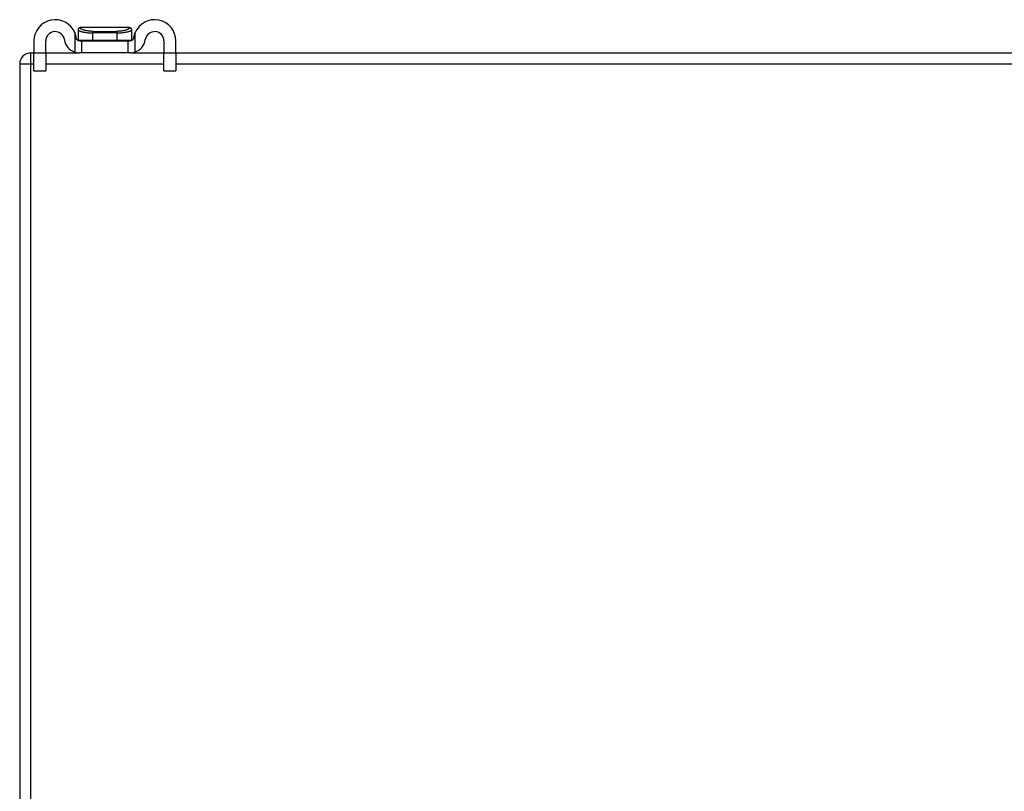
# Model space of a CAD drawing. Header units: inches. Extents: x 28 to 747, y 82 to 346.
# Tile 8 of 246: x 28.44 to 37.11, y 88.62 to 95.41. Entities that reach past the tile are written whole.
import ezdxf

# ---------------------------------------------------------------- set-up
doc = ezdxf.new("R2010")
doc.units = ezdxf.units.IN
doc.header["$MEASUREMENT"] = 0
doc.layers.add('Visible Edges(ANSI)', color=7, linetype='Continuous', lineweight=25)
doc.layers.add('Visible Tangent Edges(ANSI)', color=7, linetype='Continuous', lineweight=25)

msp = doc.modelspace()

# ---------------------------------------------------------------- linework, layer by layer
at = {"layer": 'Visible Edges(ANSI)'}
for p, q in [((28.9578, 95.3215), (28.9578, 95.3203)), ((28.9578, 95.3203), (28.9578, 95.2309)), ((29.4106, 95.3412), (28.9775, 95.3412)), ((29.4303, 95.3203), (29.4303, 95.3215)), ((29.4303, 95.2309), (29.4303, 95.3203)), ((28.5691, 95.2231), (28.5691, 95.1166)), ((28.6741, 95.1166), (28.6741, 95.2231)), ((28.9728, 95.2231), (28.9911, 95.2231)), ((28.9911, 95.1181), (28.9911, 95.2231)), ((28.9911, 95.2231), (29.3971, 95.2231)), ((29.3971, 95.2231), (29.4153, 95.2231)), ((29.3971, 95.2231), (29.3971, 95.1181)), ((29.7141, 95.2231), (29.7141, 95.1166)), ((29.8191, 95.1166), (29.8191, 95.2231)), ((28.5431, 95.1181), (28.5691, 95.1181)), ((28.5691, 94.9606), (28.5691, 95.1166)), ((28.6741, 95.1181), (28.9728, 95.1181)), ((28.6741, 95.1166), (28.6741, 94.9606)), ((28.9911, 95.1181), (28.9728, 95.1181)), ((29.3971, 95.1181), (28.9911, 95.1181)), ((29.4153, 95.1181), (29.3971, 95.1181)), ((29.4153, 95.1181), (29.7141, 95.1181)), ((29.7141, 94.9606), (29.7141, 95.1166)), ((29.8191, 95.1181), (100.3451, 95.1181)), ((29.8191, 95.1166), (29.8191, 94.9606)), ((28.4441, 95.0191), (28.4441, 83.2171)), ((28.5691, 94.9606), (28.6741, 94.9606)), ((29.7141, 94.9606), (29.8191, 94.9606))]:
    msp.add_line(p, q, dxfattribs=at)
at = {"layer": 'Visible Edges(ANSI)', "flags": 128}
for points in [[(28.9422, 95.2497), (28.9419, 95.2517), (28.9415, 95.2537), (28.9412, 95.2557), (28.9408, 95.2577), (28.9404, 95.2597), (28.94, 95.2617), (28.9396, 95.2637), (28.9391, 95.2657), (28.9387, 95.2676), (28.9382, 95.2696), (28.9377, 95.2716), (28.9371, 95.2736), (28.9366, 95.2755), (28.936, 95.2775), (28.9354, 95.2794), (28.9348, 95.2814), (28.9341, 95.2833), (28.9334, 95.2852), (28.9328, 95.2871), (28.9321, 95.289), (28.9313, 95.2909), (28.9306, 95.2928), (28.9298, 95.2947), (28.9291, 95.2965)], [(29.4591, 95.2965), (29.4583, 95.2947), (29.4575, 95.2928), (29.4568, 95.2909), (29.456, 95.289), (29.4553, 95.2871), (29.4547, 95.2852), (29.454, 95.2833), (29.4534, 95.2814), (29.4527, 95.2794), (29.4521, 95.2775), (29.4516, 95.2755), (29.451, 95.2736), (29.4505, 95.2716), (29.4499, 95.2696), (29.4494, 95.2676), (29.449, 95.2657), (29.4485, 95.2637), (29.4481, 95.2617), (29.4477, 95.2597), (29.4473, 95.2577), (29.4469, 95.2557), (29.4466, 95.2537), (29.4462, 95.2517), (29.4459, 95.2497)], [(28.9728, 95.2231), (28.9714, 95.2231), (28.9699, 95.2232), (28.9684, 95.2234), (28.9668, 95.2237), (28.9651, 95.224), (28.9635, 95.2245), (28.9618, 95.2251), (28.9602, 95.2258), (28.9586, 95.2265), (28.957, 95.2274), (28.9554, 95.2284), (28.9539, 95.2296), (28.9523, 95.2308), (28.9509, 95.2322), (28.9496, 95.2335), (28.9484, 95.235), (28.9472, 95.2366), (28.9462, 95.2383), (28.9452, 95.2401), (28.9443, 95.2419), (28.9436, 95.2438), (28.943, 95.2457), (28.9425, 95.2477), (28.9422, 95.2497)], [(29.4459, 95.2497), (29.4456, 95.2477), (29.4451, 95.2457), (29.4445, 95.2438), (29.4438, 95.2419), (29.4429, 95.2401), (29.4419, 95.2383), (29.4409, 95.2366), (29.4397, 95.235), (29.4385, 95.2335), (29.4372, 95.2322), (29.4358, 95.2308), (29.4343, 95.2296), (29.4327, 95.2284), (29.4311, 95.2274), (29.4295, 95.2265), (29.4279, 95.2258), (29.4263, 95.2251), (29.4246, 95.2245), (29.423, 95.224), (29.4213, 95.2237), (29.4197, 95.2234), (29.4182, 95.2232), (29.4167, 95.2231), (29.4153, 95.2231)], [(28.9291, 95.1253), (28.9309, 95.1247), (28.9329, 95.1241), (28.9348, 95.1235), (28.9367, 95.123), (28.9387, 95.1224), (28.9407, 95.1219), (28.9427, 95.1215), (28.9446, 95.121), (28.9466, 95.1206), (28.9486, 95.1202), (28.9505, 95.1199), (28.9525, 95.1196), (28.9544, 95.1193), (28.9562, 95.1191), (28.9581, 95.1189), (28.9599, 95.1187), (28.9617, 95.1185), (28.9634, 95.1184), (28.9651, 95.1183), (28.9668, 95.1182), (28.9684, 95.1181), (28.9699, 95.1181), (28.9714, 95.1181), (28.9728, 95.1181)], [(29.4153, 95.1181), (29.4167, 95.1181), (29.4182, 95.1181), (29.4197, 95.1181), (29.4213, 95.1182), (29.423, 95.1183), (29.4247, 95.1184), (29.4264, 95.1185), (29.4282, 95.1187), (29.43, 95.1189), (29.4319, 95.1191), (29.4337, 95.1193), (29.4356, 95.1196), (29.4376, 95.1199), (29.4395, 95.1202), (29.4415, 95.1206), (29.4435, 95.121), (29.4454, 95.1215), (29.4474, 95.1219), (29.4494, 95.1224), (29.4514, 95.123), (29.4533, 95.1235), (29.4552, 95.1241), (29.4572, 95.1247), (29.4591, 95.1253)]]:
    msp.add_lwpolyline(points, dxfattribs=at)
at = {"layer": 'Visible Edges(ANSI)'}
for centre, radius, start, end in [((28.7566, 95.2231), 0.1875, 23.07392, 180), ((29.6316, 95.2231), 0.1875, 0, 156.92608), ((28.7566, 95.2231), 0.0825, 8.15644, 180), ((28.9775, 95.3215), 0.0197, 90, 180), ((29.4106, 95.3215), 0.0197, 0, 90), ((29.6316, 95.2231), 0.0825, 0, 171.84356), ((28.9728, 95.2541), 0.136, 188.15644, 251.21709), ((28.9657, 95.2309), 0.00787, 180, 218.12887), ((29.4224, 95.2309), 0.00787, 321.87113, 0), ((29.4153, 95.2541), 0.136, 288.78291, 351.84356), ((28.5431, 95.0191), 0.099, 90, 180)]:
    msp.add_arc(centre, radius, start, end, dxfattribs=at)
at = {"layer": 'Visible Tangent Edges(ANSI)'}
for p, q in [((28.9291, 95.2965), (28.9291, 95.1253)), ((29.0891, 95.2309), (29.0891, 95.294)), ((29.299, 95.294), (29.0891, 95.294)), ((29.091, 95.308), (29.2971, 95.308)), ((29.299, 95.294), (29.299, 95.2309)), ((29.4591, 95.1253), (29.4591, 95.2965)), ((28.9578, 95.2309), (29.0891, 95.2309)), ((29.0891, 95.2309), (29.299, 95.2309)), ((29.299, 95.2309), (29.4303, 95.2309)), ((28.5431, 95.0191), (28.5431, 95.1181)), ((28.6741, 95.1166), (28.5691, 95.1166)), ((29.8191, 95.1166), (29.7141, 95.1166)), ((28.5431, 95.0191), (28.4441, 95.0191)), ((28.5431, 83.2171), (28.5431, 95.0191)), ((28.5691, 95.0191), (28.5431, 95.0191)), ((29.7141, 95.0191), (28.6741, 95.0191)), ((100.3451, 95.0191), (29.8191, 95.0191))]:
    msp.add_line(p, q, dxfattribs=at)
at = {"layer": 'Visible Tangent Edges(ANSI)', "flags": 128}
for points in [[(28.9578, 95.3203), (28.9581, 95.3195), (28.9589, 95.3186), (28.9602, 95.3176), (28.962, 95.3164), (28.9643, 95.3152), (28.9671, 95.3138), (28.9704, 95.3124), (28.9742, 95.311), (28.9784, 95.3095), (28.9832, 95.308), (28.9883, 95.3065), (28.9939, 95.305), (29, 95.3035), (29.0064, 95.3021), (29.0132, 95.3007), (29.0204, 95.2994), (29.0279, 95.2983), (29.0358, 95.2972), (29.044, 95.2963), (29.0525, 95.2955), (29.0613, 95.2949), (29.0703, 95.2944), (29.0796, 95.2941), (29.0891, 95.294)], [(29.091, 95.308), (29.0821, 95.3081), (29.0734, 95.3085), (29.0649, 95.3091), (29.0567, 95.3098), (29.0487, 95.3108), (29.0411, 95.3119), (29.0338, 95.3131), (29.0268, 95.3146), (29.0202, 95.3161), (29.014, 95.3177), (29.0082, 95.3195), (29.0028, 95.3212), (28.9978, 95.3231), (28.9933, 95.3249), (28.9892, 95.3267), (28.9856, 95.3285), (28.9825, 95.3303), (28.9798, 95.332), (28.9777, 95.3336), (28.9761, 95.3351), (28.9749, 95.3365), (28.9744, 95.3377), (28.9743, 95.3388), (28.9747, 95.3397)], [(28.9747, 95.3397), (28.9749, 95.3399), (28.975, 95.34), (28.9751, 95.3401), (28.9752, 95.3402), (28.9754, 95.3403), (28.9755, 95.3404), (28.9756, 95.3405), (28.9757, 95.3406), (28.9758, 95.3407), (28.976, 95.3408), (28.9761, 95.3408), (28.9762, 95.3409), (28.9763, 95.3409), (28.9764, 95.341), (28.9765, 95.341), (28.9767, 95.3411), (28.9768, 95.3411), (28.9769, 95.3411), (28.977, 95.3412), (28.9771, 95.3412), (28.9772, 95.3412), (28.9773, 95.3412), (28.9774, 95.3412), (28.9775, 95.3412)], [(29.4134, 95.3397), (29.4138, 95.3388), (29.4138, 95.3377), (29.4132, 95.3365), (29.412, 95.3351), (29.4104, 95.3336), (29.4083, 95.332), (29.4056, 95.3303), (29.4025, 95.3285), (29.3989, 95.3267), (29.3948, 95.3249), (29.3903, 95.3231), (29.3853, 95.3212), (29.3799, 95.3195), (29.3741, 95.3177), (29.3679, 95.3161), (29.3613, 95.3146), (29.3543, 95.3131), (29.347, 95.3119), (29.3394, 95.3108), (29.3314, 95.3098), (29.3232, 95.3091), (29.3147, 95.3085), (29.306, 95.3081), (29.2971, 95.308)], [(29.299, 95.294), (29.3085, 95.2941), (29.3178, 95.2944), (29.3268, 95.2949), (29.3356, 95.2955), (29.3441, 95.2963), (29.3523, 95.2972), (29.3602, 95.2983), (29.3678, 95.2994), (29.3749, 95.3007), (29.3817, 95.3021), (29.3881, 95.3035), (29.3942, 95.305), (29.3998, 95.3065), (29.4049, 95.308), (29.4097, 95.3095), (29.4139, 95.311), (29.4177, 95.3124), (29.421, 95.3138), (29.4238, 95.3152), (29.4261, 95.3164), (29.4279, 95.3176), (29.4292, 95.3186), (29.43, 95.3195), (29.4303, 95.3203)], [(29.4106, 95.3412), (29.4107, 95.3412), (29.4108, 95.3412), (29.4109, 95.3412), (29.411, 95.3412), (29.4111, 95.3412), (29.4112, 95.3411), (29.4113, 95.3411), (29.4114, 95.3411), (29.4116, 95.341), (29.4117, 95.341), (29.4118, 95.3409), (29.4119, 95.3409), (29.412, 95.3408), (29.4121, 95.3408), (29.4123, 95.3407), (29.4124, 95.3406), (29.4125, 95.3405), (29.4126, 95.3404), (29.4127, 95.3403), (29.4129, 95.3402), (29.413, 95.3401), (29.4131, 95.34), (29.4132, 95.3399), (29.4134, 95.3397)]]:
    msp.add_lwpolyline(points, dxfattribs=at)
at = {"layer": 'Visible Tangent Edges(ANSI)'}
for centre, major_axis, ratio, start_param, end_param in [((28.9775, 95.3203), (-0.0197, 0), 0.9973, 4.854218, 6.283185), ((29.0956, 95.294), (0, 0.0197), 0.333333, 0.778875, 1.570796), ((29.2925, 95.294), (0, 0.0197), 0.333333, 4.712389, 5.50431), ((29.4106, 95.3203), (0.0197, 0), 0.9973, 0, 1.428968), ((29.0917, 95.2309), (0, -0.00787), 0.333333, 4.712389, 6.283185), ((29.2964, 95.2309), (0, -0.00787), 0.333333, 0, 1.570796)]:
    msp.add_ellipse(centre, major_axis=major_axis, ratio=ratio, start_param=start_param, end_param=end_param, dxfattribs=at)

doc.saveas('drawing.dxf')
